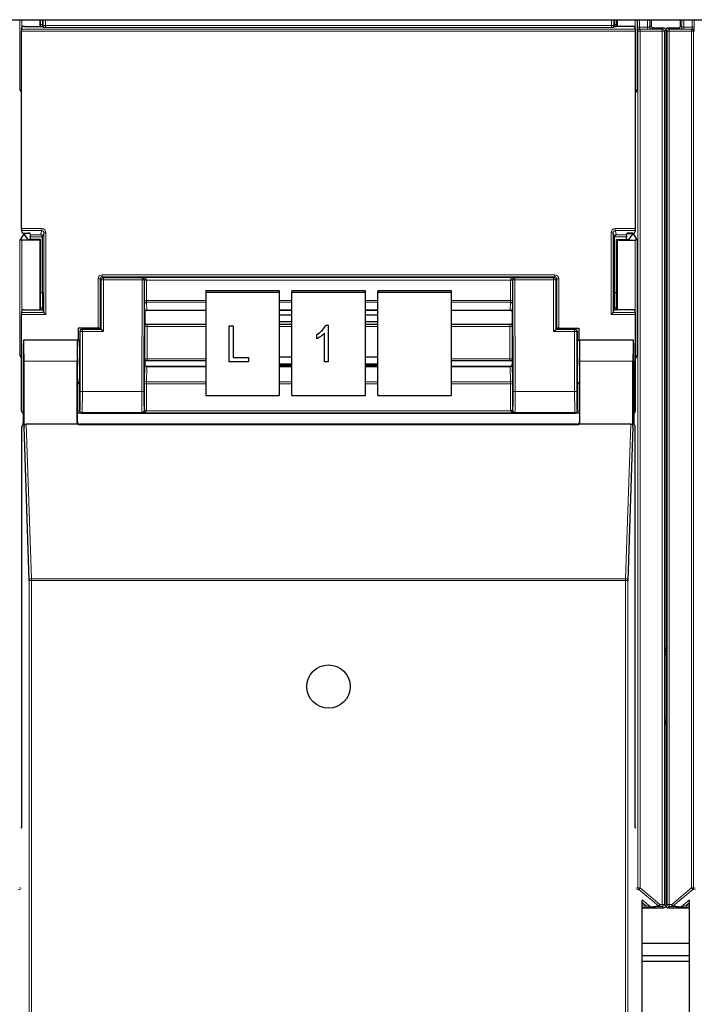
# Paper-space layout 'Blatt3' of a CAD drawing. Header units: millimetres. Extents: x 5 to 418, y 2 to 292.
# Tile 5 of 100: x 60 to 70, y 111 to 127. Entities that reach past the tile are written whole.
import ezdxf

# ---------------------------------------------------------------- set-up
doc = ezdxf.new("R2010")
doc.units = ezdxf.units.MM

psp = doc.layouts.new('Blatt3')

# ---------------------------------------------------------------- linework, layer by layer
at = {"color": 7, "linetype": 'Continuous', "lineweight": 25}
for p, q in [((55.2918, 126.7913), (133.1251, 126.7913)), ((59.7361, 126.643), (59.7496, 126.6833)), ((59.7829, 126.685), (60.034, 126.685)), ((60.0251, 126.7913), (60.0251, 126.685)), ((60.036, 126.685), (60.036, 126.7913)), ((60.066, 126.7109), (60.036, 126.7109)), ((60.0663, 126.7913), (60.066, 126.7109)), ((60.066, 126.7109), (60.0707, 126.6968)), ((60.0674, 126.6867), (60.0707, 126.6968)), ((60.08, 126.6689), (60.0707, 126.6968)), ((69.1369, 126.6689), (69.1462, 126.6968)), ((69.1509, 126.7109), (69.1462, 126.6968)), ((69.1496, 126.6867), (69.1462, 126.6968)), ((69.1509, 126.7109), (69.1507, 126.7913)), ((69.1809, 126.7109), (69.1509, 126.7109)), ((69.1809, 126.685), (69.1809, 126.7913)), ((69.434, 126.685), (69.1829, 126.685)), ((69.1918, 126.7913), (69.1918, 126.685)), ((69.4808, 126.643), (69.4674, 126.6833)), ((69.73, 126.7913), (69.73, 126.6953)), ((70.1983, 126.6953), (70.1983, 126.7913)), ((59.7356, 123.4741), (59.7356, 126.6097)), ((69.4814, 123.4741), (69.4814, 126.6097)), ((69.7633, 126.6619), (69.93, 126.6619)), ((69.9633, 126.6286), (69.9633, 116.8221)), ((69.965, 126.6286), (69.965, 116.8391)), ((69.9983, 126.6619), (70.165, 126.6619)), ((59.7077, 125.6755), (59.7356, 125.6336)), ((69.5093, 125.6755), (69.4814, 125.6336)), ((59.7496, 123.4005), (59.7361, 123.4408)), ((59.7829, 123.3988), (59.8362, 123.3988)), ((59.7839, 123.393), (59.7839, 123.3785)), ((59.8708, 123.3931), (59.7992, 123.3931)), ((59.8762, 123.3769), (59.8695, 123.3971)), ((69.3407, 123.3769), (69.3474, 123.3971)), ((69.3461, 123.3931), (69.4178, 123.3931)), ((69.434, 123.3988), (69.3808, 123.3988)), ((69.433, 123.3785), (69.433, 123.393)), ((69.4674, 123.4005), (69.4808, 123.4408)), ((59.7658, 123.3777), (59.7077, 123.2904)), ((60.0251, 123.2913), (59.741, 123.2913)), ((59.8342, 123.303), (59.7839, 123.3785)), ((60.036, 123.3022), (59.8675, 123.3022)), ((59.8768, 123.3022), (59.8768, 123.3436)), ((60.036, 123.3022), (60.0251, 123.2913)), ((60.0251, 123.2913), (60.0251, 122.185)), ((60.036, 122.185), (60.036, 123.3022)), ((60.0668, 122.4586), (60.0668, 123.3419)), ((69.1501, 122.4586), (69.1501, 123.3419)), ((69.1809, 123.3022), (69.1918, 123.2913)), ((69.1809, 123.3022), (69.3494, 123.3022)), ((69.1809, 122.185), (69.1809, 123.3022)), ((69.1918, 123.2913), (69.476, 123.2913)), ((69.1918, 123.2913), (69.1918, 122.185)), ((69.3402, 123.3022), (69.3402, 123.3436)), ((69.3827, 123.303), (69.433, 123.3785)), ((69.4511, 123.3777), (69.5093, 123.2904)), ((60.036, 122.4586), (60.0668, 122.4586)), ((60.0668, 122.4586), (60.066, 122.2109)), ((62.6585, 122.4909), (63.8251, 122.4909)), ((62.6585, 122.4909), (62.6585, 122.4619)), ((62.6585, 122.4619), (62.6585, 120.8206)), ((62.6585, 122.4619), (63.8251, 122.4619)), ((63.8251, 122.4909), (63.8251, 122.4619)), ((63.8251, 122.4619), (63.8251, 120.8206)), ((64.0251, 122.4909), (65.1918, 122.4909)), ((64.0251, 122.4909), (64.0251, 122.4619)), ((64.0251, 122.4619), (65.1918, 122.4619)), ((64.0251, 120.8206), (64.0251, 122.4619)), ((65.1918, 122.4909), (65.1918, 122.4619)), ((65.1918, 122.4619), (65.1918, 120.8206)), ((65.3918, 122.4909), (66.5585, 122.4909)), ((65.3918, 122.4909), (65.3918, 122.4619)), ((65.3918, 122.4619), (66.5585, 122.4619)), ((65.3918, 120.8206), (65.3918, 122.4619)), ((66.5585, 122.4909), (66.5585, 122.4619)), ((66.5585, 122.4619), (66.5585, 120.8206)), ((69.1509, 122.2109), (69.1501, 122.4586)), ((69.1501, 122.4586), (69.1809, 122.4586)), ((59.7361, 122.143), (59.7496, 122.1833)), ((59.7829, 122.185), (60.034, 122.185)), ((60.066, 122.2109), (60.036, 122.2109)), ((60.066, 122.2109), (60.0707, 122.1968)), ((60.0674, 122.1867), (60.0707, 122.1968)), ((60.0886, 122.143), (60.0707, 122.1968)), ((60.0887, 122.143), (60.122, 122.1097)), ((61.6918, 122.146), (61.6918, 122.1459)), ((61.6918, 122.1459), (61.6918, 121.9621)), ((61.7249, 122.1777), (62.6585, 122.1777)), ((63.8251, 122.1777), (64.0251, 122.1777)), ((64.0251, 122.176), (63.8251, 122.176)), ((65.1918, 122.1777), (65.3918, 122.1777)), ((65.3918, 122.176), (65.1918, 122.176)), ((66.5585, 122.1777), (67.4921, 122.1777)), ((67.5251, 122.1459), (67.5251, 121.9621)), ((69.095, 122.1097), (69.1283, 122.143)), ((69.1283, 122.143), (69.1462, 122.1968)), ((69.1509, 122.2109), (69.1462, 122.1968)), ((69.1496, 122.1867), (69.1462, 122.1968)), ((69.1809, 122.2109), (69.1509, 122.2109)), ((69.434, 122.185), (69.1829, 122.185)), ((69.4808, 122.143), (69.4674, 122.1833)), ((59.7356, 120.5752), (59.7356, 122.1097)), ((64.0251, 122.1), (63.8251, 122.1)), ((63.8251, 121.9976), (64.0251, 121.9976)), ((65.3918, 122.1), (65.1918, 122.1)), ((65.1918, 121.9976), (65.3918, 121.9976)), ((69.4814, 120.5752), (69.4814, 122.1097)), ((60.6318, 121.8936), (60.6318, 121.7)), ((60.9507, 121.8936), (60.6318, 121.8936)), ((60.6624, 121.8419), (60.6624, 121.3666)), ((60.951, 121.8752), (60.6957, 121.8752)), ((60.984, 121.8927), (60.9908, 121.8826)), ((60.9843, 121.8758), (60.9908, 121.8801)), ((60.9908, 121.8826), (60.9908, 121.8801)), ((61.0004, 121.8706), (60.9908, 121.8801)), ((61.0337, 121.8373), (61.0004, 121.8706)), ((61.695, 121.9589), (61.6918, 121.9621)), ((61.7295, 121.9579), (62.6585, 121.9579)), ((63.0338, 121.9318), (63.0944, 121.9318)), ((63.0338, 121.9315), (63.0338, 121.9318)), ((63.0338, 121.9315), (63.0944, 121.9315)), ((63.0338, 121.357), (63.0338, 121.9315)), ((63.0944, 121.9315), (63.0944, 121.9318)), ((63.0944, 121.9315), (63.0944, 121.4242)), ((63.8251, 121.9579), (64.0251, 121.9579)), ((64.5649, 121.9392), (64.6042, 121.9392)), ((64.5649, 121.9389), (64.5649, 121.9392)), ((64.5649, 121.9389), (64.6042, 121.9389)), ((64.6042, 121.9389), (64.6042, 121.9392)), ((64.6042, 121.9389), (64.6042, 121.357)), ((65.1918, 121.9579), (65.3918, 121.9579)), ((66.5585, 121.9579), (67.4875, 121.9579)), ((67.5219, 121.9589), (67.5251, 121.9621)), ((68.1833, 121.8373), (68.2166, 121.8706)), ((68.2166, 121.8706), (68.2261, 121.8801)), ((68.2329, 121.8927), (68.2261, 121.8826)), ((68.2261, 121.8826), (68.2261, 121.8801)), ((68.2326, 121.8758), (68.2261, 121.8801)), ((68.2659, 121.8752), (68.5213, 121.8752)), ((68.2662, 121.8936), (68.5851, 121.8936)), ((68.5546, 121.8419), (68.5546, 121.3666)), ((68.5851, 121.8936), (68.5851, 121.7)), ((59.7676, 121.6977), (59.7654, 121.7)), ((60.6251, 121.7), (59.7654, 121.7)), ((60.6222, 121.7), (59.7683, 121.7)), ((60.6225, 121.6997), (60.6249, 121.6977)), ((60.6251, 121.7), (60.6624, 121.7)), ((64.4224, 121.7897), (64.4224, 121.79)), ((64.4224, 121.7226), (64.4224, 121.7897)), ((64.5436, 121.357), (64.5436, 121.8121)), ((68.5546, 121.7), (68.5918, 121.7)), ((69.4516, 121.7), (68.5918, 121.7)), ((68.592, 121.6977), (68.5945, 121.6997)), ((69.4487, 121.7), (68.5947, 121.7)), ((69.4493, 121.6977), (69.4516, 121.7)), ((59.7077, 121.4588), (59.7356, 121.4169)), ((59.7596, 121.3666), (59.7596, 120.3936)), ((59.7741, 120.3295), (59.7741, 121.3666)), ((60.6164, 120.3912), (60.6164, 121.3666)), ((61.6948, 121.3747), (61.6918, 121.3718)), ((61.6918, 121.3718), (61.6918, 121.317)), ((62.6585, 121.3757), (61.729, 121.3757)), ((63.3368, 121.357), (63.0338, 121.357)), ((63.0944, 121.4244), (63.3368, 121.4244)), ((63.0944, 121.4242), (63.3368, 121.4242)), ((63.3368, 121.4242), (63.3368, 121.4244)), ((63.3368, 121.4242), (63.3368, 121.357)), ((64.0251, 121.4296), (63.8251, 121.4296)), ((64.6042, 121.357), (64.5436, 121.357)), ((65.3918, 121.4296), (65.1918, 121.4296)), ((67.4879, 121.3757), (66.5585, 121.3757)), ((67.5221, 121.3747), (67.5251, 121.3718)), ((67.5251, 121.3718), (67.5251, 121.317)), ((68.6005, 120.3912), (68.6005, 121.3666)), ((69.4428, 120.3295), (69.4428, 121.3666)), ((69.4574, 121.3666), (69.4574, 120.3936)), ((69.5093, 121.4588), (69.4814, 121.4169)), ((61.6918, 121.317), (61.6918, 121.3169)), ((62.6585, 121.2842), (61.725, 121.2842)), ((63.8251, 121.3272), (64.0251, 121.3272)), ((63.8251, 121.3091), (64.0251, 121.3091)), ((64.0251, 121.2842), (63.8251, 121.2842)), ((65.1918, 121.3272), (65.3918, 121.3272)), ((65.1918, 121.3091), (65.3918, 121.3091)), ((65.3918, 121.2842), (65.1918, 121.2842)), ((67.492, 121.2842), (66.5585, 121.2842)), ((67.5251, 121.3169), (67.5251, 121.317)), ((60.6251, 120.4), (60.6251, 121)), ((60.6566, 121.0333), (60.6507, 121.0244)), ((68.5604, 121.0333), (68.5662, 121.0244)), ((68.5918, 121), (68.5918, 120.4)), ((62.6585, 120.8206), (63.8251, 120.8206)), ((64.0251, 120.8206), (65.1918, 120.8206)), ((65.3918, 120.8206), (66.5585, 120.8206)), ((60.6266, 120.5419), (60.6251, 120.5419)), ((60.7415, 120.5419), (68.4755, 120.5419)), ((68.5918, 120.5419), (68.5903, 120.5419)), ((59.7407, 113.9666), (59.7407, 120.3091)), ((59.7412, 120.3425), (59.759, 120.3602)), ((59.8579, 117.8835), (59.7741, 120.3295)), ((60.6273, 120.3666), (59.8072, 120.3666)), ((68.5675, 120.3576), (60.6494, 120.3576)), ((68.5585, 120.3666), (60.6585, 120.3666)), ((69.4098, 120.3666), (68.5897, 120.3666)), ((69.4428, 120.3295), (69.359, 117.8835)), ((69.458, 120.3602), (69.4757, 120.3425)), ((69.4763, 113.9666), (69.4763, 120.3091)), ((69.9738, 116.7286), (69.9738, 115.6873)), ((69.9633, 115.5938), (69.9633, 112.7198)), ((69.965, 115.5768), (69.965, 112.7198)), ((59.7263, 113.9523), (59.7407, 113.9666)), ((69.4906, 113.9523), (69.4763, 113.9666)), ((69.5868, 96.2327), (69.5868, 112.8077)), ((70.3415, 96.2327), (70.3415, 112.8077)), ((69.5868, 112.6864), (69.93, 112.6864)), ((69.9983, 112.6864), (70.3415, 112.6864)), ((69.5868, 112.1246), (70.3415, 112.1246)), ((70.3415, 111.9246), (69.5868, 111.9246)), ((69.5868, 111.8413), (70.3415, 111.8413))]:
    psp.add_line(p, q, dxfattribs=at)
at = {"color": 7, "linetype": 'Continuous', "lineweight": 18}
for p, q in [((59.7077, 125.6755), (59.7077, 126.7913)), ((59.741, 126.7913), (59.741, 126.6575)), ((60.0799, 126.6992), (60.0799, 126.7913)), ((60.0799, 126.6992), (60.1132, 126.6992)), ((60.1132, 126.7913), (60.1132, 126.6992)), ((60.1132, 126.6992), (69.1037, 126.6992)), ((69.1026, 126.6659), (60.1143, 126.6659)), ((69.1037, 126.6992), (69.1037, 126.7913)), ((69.137, 126.6992), (69.1037, 126.6992)), ((69.137, 126.7913), (69.137, 126.6992)), ((69.476, 126.6575), (69.476, 126.7913)), ((69.5093, 126.7913), (69.5093, 125.6755)), ((69.514, 126.6746), (69.514, 126.7913)), ((69.514, 126.6746), (69.5473, 126.6746)), ((69.5473, 126.7913), (69.5473, 126.6746)), ((69.5473, 126.6746), (69.6761, 126.6746)), ((69.6761, 126.6746), (69.6761, 126.7913)), ((69.6761, 126.6412), (69.6761, 126.6746)), ((69.7094, 126.7913), (69.7094, 126.6747)), ((69.7094, 126.6747), (69.73, 126.6953)), ((70.1983, 126.6953), (70.2189, 126.6747)), ((70.2189, 126.6747), (70.2189, 126.7913)), ((70.2523, 126.7913), (70.2523, 126.6746)), ((70.2523, 126.6746), (70.2523, 126.6412)), ((70.2523, 126.6746), (70.381, 126.6746)), ((70.381, 126.6746), (70.381, 126.7913)), ((70.381, 126.6746), (70.4144, 126.6746)), ((70.4144, 126.7913), (70.4144, 126.6746)), ((69.4814, 126.6097), (59.7356, 126.6097)), ((59.7361, 126.643), (69.4808, 126.643)), ((69.5227, 126.6071), (69.5151, 126.6079)), ((69.5227, 126.6071), (69.556, 126.6071)), ((69.5227, 113.0031), (69.5227, 126.6071)), ((69.5485, 126.6412), (69.556, 126.6405)), ((69.6761, 126.6412), (69.5485, 126.6412)), ((69.556, 126.6071), (69.556, 126.6405)), ((69.556, 126.6405), (69.9085, 126.6405)), ((69.9085, 126.6071), (69.556, 126.6071)), ((69.556, 126.6071), (69.556, 113.0031)), ((69.7633, 126.6619), (69.7427, 126.6413)), ((69.9085, 126.6405), (69.93, 126.6619)), ((69.9085, 126.6071), (69.9085, 126.6405)), ((69.9085, 126.6071), (69.9419, 126.6071)), ((69.9085, 112.7412), (69.9085, 126.6071)), ((69.9633, 126.6286), (69.9419, 126.6071)), ((69.9419, 126.6071), (69.9419, 112.7412)), ((69.9865, 126.6071), (69.965, 126.6286)), ((69.9865, 112.7412), (69.9865, 126.6071)), ((69.9865, 126.6071), (70.0198, 126.6071)), ((69.9983, 126.6619), (70.0198, 126.6405)), ((70.0198, 126.6405), (70.0198, 126.6071)), ((70.0198, 126.6405), (70.3723, 126.6405)), ((70.0198, 126.6071), (70.0198, 112.7412)), ((70.3723, 126.6071), (70.0198, 126.6071)), ((70.1856, 126.6413), (70.165, 126.6619)), ((70.3799, 126.6412), (70.2523, 126.6412)), ((70.3723, 126.6405), (70.3799, 126.6412)), ((70.3723, 126.6405), (70.3723, 126.6071)), ((70.3723, 113.0031), (70.3723, 126.6071)), ((70.3723, 126.6071), (70.4056, 126.6071)), ((70.4132, 126.6079), (70.4056, 126.6071)), ((70.4056, 126.6071), (70.4056, 113.0031)), ((59.7356, 123.4741), (60.0553, 123.4741)), ((60.0553, 123.4408), (59.7361, 123.4408)), ((59.7658, 123.3777), (59.7658, 123.3991)), ((59.7992, 123.3988), (59.7992, 123.3931)), ((60.034, 123.3769), (60.0553, 123.4408)), ((60.0553, 123.4741), (60.0553, 123.4408)), ((60.0886, 123.4074), (60.0668, 123.3419)), ((60.0886, 123.4074), (60.122, 123.4074)), ((60.0886, 122.143), (60.0886, 123.4074)), ((60.122, 123.4074), (60.122, 122.1097)), ((69.095, 122.1097), (69.095, 123.4074)), ((69.095, 123.4074), (69.1283, 123.4074)), ((69.1283, 123.4074), (69.1283, 122.143)), ((69.1501, 123.3419), (69.1283, 123.4074)), ((69.1616, 123.4741), (69.4814, 123.4741)), ((69.1616, 123.4408), (69.1616, 123.4741)), ((69.4808, 123.4408), (69.1616, 123.4408)), ((69.1616, 123.4408), (69.1829, 123.3769)), ((69.4178, 123.3931), (69.4178, 123.3988)), ((69.4511, 123.3991), (69.4511, 123.3777)), ((59.7077, 121.4588), (59.7077, 123.2904)), ((59.741, 123.2913), (59.741, 122.1575)), ((59.8762, 123.3769), (60.034, 123.3769)), ((60.0668, 123.3436), (59.8768, 123.3436)), ((69.3402, 123.3436), (69.1502, 123.3436)), ((69.1829, 123.3769), (69.3407, 123.3769)), ((69.476, 122.1575), (69.476, 123.2913)), ((69.5093, 123.2904), (69.5093, 121.4588)), ((60.9507, 121.8936), (60.9507, 122.6747)), ((60.9507, 122.6747), (60.984, 122.6747)), ((61.0004, 122.6584), (60.984, 122.6747)), ((60.984, 122.6747), (60.984, 121.8927)), ((61.0004, 121.8706), (61.0004, 122.6584)), ((61.0337, 122.6584), (61.0004, 122.6584)), ((61.0174, 122.708), (61.0174, 122.7413)), ((61.0174, 122.7413), (68.1996, 122.7413)), ((61.0174, 122.708), (61.0337, 122.6917)), ((68.1996, 122.708), (61.0174, 122.708)), ((61.0337, 122.6584), (61.0337, 122.6917)), ((61.0337, 122.6917), (61.6497, 122.6917)), ((61.0337, 122.6584), (61.0337, 121.8373)), ((61.6497, 122.6584), (61.0337, 122.6584)), ((61.6443, 120.8869), (61.6497, 122.6584)), ((61.6497, 122.6917), (61.6528, 122.6948)), ((61.6497, 122.6584), (61.6497, 122.6917)), ((61.6497, 122.6584), (61.6831, 122.6583)), ((61.6528, 122.6948), (67.5641, 122.6948)), ((61.6831, 122.6583), (61.6776, 120.8868)), ((61.685, 122.6602), (61.6831, 122.6583)), ((61.685, 122.3247), (61.685, 122.65)), ((61.7183, 122.6556), (61.7183, 122.3304)), ((67.4986, 122.6556), (61.7183, 122.6556)), ((67.4986, 122.3304), (67.4986, 122.6556)), ((67.5339, 122.6583), (67.532, 122.6602)), ((67.532, 122.65), (67.532, 122.3247)), ((67.5339, 122.6583), (67.5672, 122.6584)), ((67.5393, 120.8868), (67.5339, 122.6583)), ((67.5641, 122.6948), (67.5672, 122.6917)), ((67.5672, 122.6917), (68.1833, 122.6917)), ((67.5672, 122.6584), (67.5672, 122.6917)), ((68.1833, 122.6584), (67.5672, 122.6584)), ((67.5672, 122.6584), (67.5727, 120.8869)), ((68.1833, 122.6917), (68.1996, 122.708)), ((68.1833, 122.6917), (68.1833, 122.6584)), ((68.1833, 122.6584), (68.2166, 122.6584)), ((68.1833, 121.8373), (68.1833, 122.6584)), ((68.1996, 122.708), (68.1996, 122.7413)), ((68.2329, 122.6747), (68.2166, 122.6584)), ((68.2166, 122.6584), (68.2166, 121.8706)), ((68.2329, 121.8927), (68.2329, 122.6747)), ((68.2329, 122.6747), (68.2662, 122.6747)), ((68.2662, 122.6747), (68.2662, 121.8936)), ((61.7183, 122.3304), (62.6585, 122.3304)), ((62.6585, 122.3048), (61.7189, 122.3048)), ((61.7189, 122.3048), (61.7245, 122.1798)), ((63.8251, 122.3304), (64.0251, 122.3304)), ((64.0251, 122.3048), (63.8251, 122.3048)), ((65.1918, 122.3304), (65.3918, 122.3304)), ((65.3918, 122.3048), (65.1918, 122.3048)), ((66.5585, 122.3304), (67.4986, 122.3304)), ((67.4981, 122.3048), (66.5585, 122.3048)), ((67.4924, 122.1798), (67.4981, 122.3048)), ((59.7361, 122.143), (60.0887, 122.143)), ((61.6912, 122.1485), (61.6856, 122.2736)), ((61.7245, 122.1798), (62.6585, 122.1798)), ((63.8251, 122.1798), (64.0251, 122.1798)), ((65.1918, 122.1798), (65.3918, 122.1798)), ((66.5585, 122.1798), (67.4924, 122.1798)), ((67.5314, 122.2736), (67.5258, 122.1485)), ((69.1283, 122.143), (69.4808, 122.143)), ((60.122, 122.1097), (59.7356, 122.1097)), ((69.4814, 122.1097), (69.095, 122.1097)), ((60.667, 121.8373), (60.6624, 121.8419)), ((60.667, 120.8869), (60.667, 121.8373)), ((60.7004, 121.8373), (60.667, 121.8373)), ((60.6957, 121.8752), (60.7004, 121.8706)), ((60.7004, 121.8373), (60.7004, 121.8706)), ((60.7004, 121.8706), (61.0004, 121.8706)), ((60.7004, 121.8373), (60.7004, 120.8869)), ((61.0337, 121.8373), (60.7004, 121.8373)), ((61.6947, 121.3976), (61.6947, 121.9131)), ((61.7281, 121.9188), (61.7281, 121.4033)), ((62.6585, 121.9188), (61.7281, 121.9188)), ((64.0251, 121.9188), (63.8251, 121.9188)), ((65.3918, 121.9188), (65.1918, 121.9188)), ((67.4889, 121.9188), (66.5585, 121.9188)), ((67.4889, 121.4033), (67.4889, 121.9188)), ((67.5222, 121.9131), (67.5222, 121.3976)), ((68.5166, 121.8373), (68.1833, 121.8373)), ((68.2166, 121.8706), (68.5166, 121.8706)), ((68.5166, 121.8706), (68.5213, 121.8752)), ((68.5166, 121.8373), (68.5166, 121.8706)), ((68.5166, 120.8869), (68.5166, 121.8373)), ((68.5166, 121.8373), (68.5499, 121.8373)), ((68.5546, 121.8419), (68.5499, 121.8373)), ((68.5499, 121.8373), (68.5499, 120.8869)), ((60.6249, 121.6998), (60.6583, 121.6998)), ((68.5587, 121.6998), (68.592, 121.6998)), ((60.6164, 121.3666), (59.7741, 121.3666)), ((61.7281, 121.4033), (62.6585, 121.4033)), ((66.5585, 121.4033), (67.4889, 121.4033)), ((69.4428, 121.3666), (68.6005, 121.3666)), ((61.6856, 121.067), (61.6912, 121.3021)), ((61.7245, 121.2764), (61.7189, 121.0414)), ((61.7245, 121.2764), (62.6585, 121.2764)), ((63.8251, 121.2764), (64.0251, 121.2764)), ((65.1918, 121.2764), (65.3918, 121.2764)), ((66.5585, 121.2764), (67.4924, 121.2764)), ((67.4981, 121.0414), (67.4924, 121.2764)), ((67.5258, 121.3021), (67.5314, 121.067)), ((61.7189, 121.0414), (62.6585, 121.0414)), ((63.8251, 121.0414), (64.0251, 121.0414)), ((65.1918, 121.0414), (65.3918, 121.0414)), ((66.5585, 121.0414), (67.4981, 121.0414)), ((60.6507, 121.0244), (60.6507, 120.5758)), ((60.7004, 120.8869), (60.667, 120.8869)), ((60.7004, 120.8869), (61.6443, 120.8869)), ((61.6443, 120.8869), (61.6776, 120.8868)), ((61.685, 120.5837), (61.685, 121.0044)), ((61.7183, 121.0101), (61.7183, 120.5894)), ((62.6585, 121.0101), (61.7183, 121.0101)), ((64.0251, 121.0101), (63.8251, 121.0101)), ((65.3918, 121.0101), (65.1918, 121.0101)), ((67.4986, 121.0101), (66.5585, 121.0101)), ((67.4986, 120.5894), (67.4986, 121.0101)), ((67.532, 121.0044), (67.532, 120.5837)), ((67.5393, 120.8868), (67.5727, 120.8869)), ((67.5727, 120.8869), (68.5166, 120.8869)), ((68.5166, 120.8869), (68.5499, 120.8869)), ((68.5662, 120.5758), (68.5662, 121.0244)), ((60.6507, 120.5758), (60.6251, 120.5758)), ((60.6507, 120.5758), (60.6619, 120.587)), ((61.6818, 120.5869), (61.685, 120.5837)), ((61.7171, 120.5769), (67.4998, 120.5769)), ((67.532, 120.5837), (67.5351, 120.5869)), ((68.5551, 120.587), (68.5662, 120.5758)), ((68.5918, 120.5758), (68.5662, 120.5758)), ((60.6952, 120.5537), (60.684, 120.5425)), ((61.6485, 120.5537), (60.6952, 120.5537)), ((61.6528, 120.5493), (61.6485, 120.5537)), ((67.5641, 120.5493), (61.6528, 120.5493)), ((67.5684, 120.5537), (67.5641, 120.5493)), ((68.5217, 120.5537), (67.5684, 120.5537)), ((68.5329, 120.5425), (68.5217, 120.5537)), ((59.8072, 120.3666), (59.8912, 117.9132)), ((60.6164, 120.3912), (60.6251, 120.4)), ((60.6585, 120.3666), (60.6494, 120.3576)), ((68.5675, 120.3576), (68.5585, 120.3666)), ((68.5918, 120.4), (68.6005, 120.3912)), ((69.3257, 117.9132), (69.4098, 120.3666)), ((59.8912, 117.8835), (59.8912, 117.9132)), ((59.8912, 117.9132), (69.3257, 117.9132)), ((69.3257, 117.8835), (69.3257, 117.9132)), ((59.8579, 95.9722), (59.8579, 117.8835)), ((59.8579, 117.8835), (59.8912, 117.8835)), ((59.8912, 117.8835), (59.8912, 95.9716)), ((69.3257, 117.8835), (59.8912, 117.8835)), ((69.3257, 95.9716), (69.3257, 117.8835)), ((69.3257, 117.8835), (69.359, 117.8835)), ((69.359, 117.8835), (69.359, 95.9722)), ((69.9547, 116.8071), (69.9633, 116.8221)), ((69.965, 116.8391), (69.9737, 116.8341)), ((69.9545, 115.7141), (69.9545, 116.7017)), ((69.9545, 116.7017), (69.9738, 116.7017)), ((69.9545, 115.7141), (69.9738, 115.7141)), ((69.9633, 115.5938), (69.9547, 115.6088)), ((69.9737, 115.5818), (69.965, 115.5768)), ((59.7204, 112.9738), (59.6823, 112.9776)), ((59.6943, 113.0031), (59.7263, 112.9999)), ((69.4906, 112.9999), (69.5227, 113.0031)), ((69.5346, 112.9776), (69.4966, 112.9738)), ((69.5227, 113.0031), (69.556, 113.0031)), ((69.556, 113.0031), (69.5346, 112.9776)), ((69.8468, 112.7157), (69.5346, 112.9776)), ((69.556, 113.0031), (69.8682, 112.7412)), ((70.0601, 112.7412), (70.3723, 113.0031)), ((70.3937, 112.9776), (70.0816, 112.7157)), ((70.3723, 113.0031), (70.4056, 113.0031)), ((70.3937, 112.9776), (70.3723, 113.0031)), ((70.4318, 112.9738), (70.3937, 112.9776)), ((70.4056, 113.0031), (70.4377, 112.9999)), ((69.5866, 112.8138), (69.7188, 112.7029)), ((69.6366, 112.7283), (69.5868, 112.7701)), ((69.965, 112.7913), (69.9633, 112.7913)), ((70.2096, 112.7029), (70.3418, 112.8138)), ((70.3415, 112.7701), (70.2917, 112.7283)), ((69.5868, 112.7283), (69.6366, 112.7283)), ((69.6366, 112.695), (69.5868, 112.695)), ((69.6366, 112.7283), (69.6366, 112.695)), ((69.7188, 112.7029), (69.8468, 112.7157)), ((69.8682, 112.7079), (69.7402, 112.6951)), ((69.8468, 112.7157), (69.8682, 112.7412)), ((69.8682, 112.7412), (69.9085, 112.7412)), ((69.8682, 112.7079), (69.8682, 112.7412)), ((69.9085, 112.7079), (69.8682, 112.7079)), ((69.9085, 112.7412), (69.9419, 112.7412)), ((69.9085, 112.7079), (69.9085, 112.7412)), ((69.93, 112.6864), (69.9085, 112.7079)), ((69.9419, 112.7412), (69.9633, 112.7198)), ((69.965, 112.7198), (69.9865, 112.7412)), ((69.9865, 112.7412), (70.0198, 112.7412)), ((70.0198, 112.7079), (69.9983, 112.6864)), ((70.0198, 112.7412), (70.0601, 112.7412)), ((70.0198, 112.7412), (70.0198, 112.7079)), ((70.0601, 112.7079), (70.0198, 112.7079)), ((70.0601, 112.7079), (70.0601, 112.7412)), ((70.0601, 112.7412), (70.0816, 112.7157)), ((70.1881, 112.6951), (70.0601, 112.7079)), ((70.0816, 112.7157), (70.2096, 112.7029)), ((70.2917, 112.7283), (70.2917, 112.695)), ((70.2917, 112.7283), (70.3415, 112.7283)), ((70.3415, 112.695), (70.2917, 112.695))]:
    psp.add_line(p, q, dxfattribs=at)
at = {"color": 7, "linetype": 'Continuous', "lineweight": 25}
psp.add_circle((64.6085, 116.2), 0.3442, dxfattribs=at)
at = {"color": 7, "linetype": 'Continuous', "lineweight": 18}
for centre, radius, start, end in [((69.7427, 126.6747), 0.0333, 180.0002, 269.9998), ((70.1856, 126.6747), 0.0333, 270.0002, 359.9998), ((69.5485, 126.6079), 0.0333, 90.00636, 180.00228), ((69.556, 126.6071), 0.0333, 90.00636, 180.00228), ((69.9085, 126.6071), 0.0333, 0.0002, 89.9998), ((70.0198, 126.6071), 0.0333, 90.0002, 179.9998), ((70.3723, 126.6071), 0.0333, 359.99772, 89.99364), ((70.3799, 126.6079), 0.0333, 359.99772, 89.99364), ((61.0337, 122.6584), 0.0333, 90.02044, 179.97956), ((61.6497, 122.6584), 0.0333, 359.84417, 89.97948), ((61.709, 122.2313), 0.4295, 88.75881, 93.20619), ((61.7104, 122.6014), 0.0548, 81.72868, 117.63396), ((67.5079, 122.2313), 0.4295, 86.79381, 91.24119), ((67.5065, 122.6014), 0.0548, 62.36604, 98.27132), ((67.5672, 122.6584), 0.0333, 90.02052, 180.15583), ((68.1832, 122.6584), 0.0333, 0.02044, 89.97956), ((61.7104, 122.2761), 0.0548, 81.72868, 117.63396), ((61.7181, 122.2722), 0.0326, 88.66024, 177.59954), ((67.4988, 122.2722), 0.0326, 2.40046, 91.33976), ((67.5065, 122.2761), 0.0548, 62.36604, 98.27132), ((61.7237, 122.1472), 0.0326, 88.66024, 177.59954), ((67.4932, 122.1472), 0.0326, 2.40046, 91.33976), ((60.7004, 121.8372), 0.0333, 90.02044, 179.97956), ((61.7202, 121.8645), 0.0548, 81.72868, 117.63396), ((67.4968, 121.8645), 0.0548, 62.36604, 98.27132), ((68.5166, 121.8372), 0.0333, 0.02044, 89.97956), ((61.7202, 121.349), 0.0548, 81.72868, 117.63396), ((67.4968, 121.349), 0.0548, 62.36604, 98.27132), ((61.7214, 121.3069), 0.0307, 189.14008, 275.72189), ((67.4955, 121.3069), 0.0307, 264.27811, 350.85992), ((61.7158, 121.0719), 0.0307, 189.14008, 275.72189), ((67.5011, 121.0719), 0.0307, 264.27811, 350.85992), ((61.7104, 120.9558), 0.0548, 81.72868, 117.63396), ((67.5065, 120.9558), 0.0548, 62.36604, 98.27132), ((60.6952, 120.587), 0.0333, 180.02044, 269.97956), ((61.6485, 120.587), 0.0333, 270.02036, 359.8033), ((61.6999, 120.5259), 0.0538, 71.31698, 106.71781), ((61.7104, 120.5351), 0.0548, 81.72868, 117.63396), ((67.5065, 120.5351), 0.0548, 62.36604, 98.27132), ((67.5171, 120.5259), 0.0538, 73.28219, 108.68302), ((67.5685, 120.587), 0.0333, 180.1967, 269.97964), ((68.5217, 120.587), 0.0333, 270.02044, 359.97956), ((59.8898, 117.8813), 0.032, 87.42531, 175.98585), ((69.3272, 117.8813), 0.032, 4.01415, 92.57469), ((70.038, 116.8071), 0.0833, 180.00042, 217.81526), ((70.038, 115.6088), 0.0833, 142.1847, 179.99958), ((69.556, 113.0031), 0.0333, 180.00099, 229.99351), ((70.3723, 113.0031), 0.0333, 310.00649, 359.99901), ((69.7402, 112.7284), 0.0333, 229.99382, 269.99754), ((69.8682, 112.7412), 0.0333, 229.99382, 269.99754), ((69.9085, 112.7412), 0.0333, 270.0002, 359.9998), ((70.0198, 112.7412), 0.0333, 180.0002, 269.9998), ((70.0601, 112.7412), 0.0333, 270.00246, 310.00618), ((70.1881, 112.7284), 0.0333, 270.00246, 310.00618)]:
    psp.add_arc(centre, radius, start, end, dxfattribs=at)
at = {"color": 7, "linetype": 'Continuous', "lineweight": 25}
for centre, radius, start, end in [((69.7633, 126.6953), 0.0333, 180.00017, 269.99983), ((70.165, 126.6953), 0.0333, 270.00017, 359.99983), ((69.93, 126.6286), 0.0333, 0.00017, 89.99983), ((69.9983, 126.6286), 0.0333, 90.00017, 179.99983), ((70.0483, 116.8391), 0.0833, 179.9999, 203.42807), ((70.0483, 115.5768), 0.0833, 156.57193, 180.0001), ((69.93, 112.7198), 0.0333, 270.00017, 359.99983), ((69.9983, 112.7198), 0.0333, 180.00017, 269.99983)]:
    psp.add_arc(centre, radius, start, end, dxfattribs=at)
for centre, major_axis, ratio, start_param, end_param in [((59.7829, 126.6833), (0.0333, 0), 0.0524078, 1.5707963, 3.1241394), ((60.034, 126.6867), (0.0333, 0), 0.0524078, 4.712389, 6.265732), ((69.1829, 126.6867), (0.0333, 0), 0.0524078, 3.1590459, 4.712389), ((69.434, 126.6833), (0.0333, 0), 0.0524078, 0.0174533, 1.5707963), ((59.7362, 126.6097), (0, 0.0333), 0.0174551, 0.0523599, 1.5707963), ((69.4808, 126.6097), (0, 0.0333), 0.0174551, 4.712389, 6.2308254), ((59.741, 125.6755), (0.0333, 0), 0.0261859, 3.1590459, 4.712389), ((69.476, 125.6755), (0.0333, 0), 0.0261859, 4.712389, 6.265732), ((59.7362, 123.4741), (0, 0.0333), 0.0174551, 1.5707963, 3.0892328), ((59.7829, 123.4006), (0.0333, 0), 0.0524078, 3.1590459, 4.712389), ((59.7992, 123.392), (0.0333, 0), 0.0349208, 1.5707963, 2.045545), ((59.8362, 123.3971), (0.0333, 0), 0.0524078, 0.0174533, 1.5707963), ((69.3808, 123.3971), (0.0333, 0), 0.0524078, 1.5707963, 3.1241394), ((69.4178, 123.392), (0.0333, 0), 0.0349208, 1.0960477, 1.5707963), ((69.434, 123.4006), (0.0333, 0), 0.0524078, 4.712389, 6.265732), ((69.4808, 123.4741), (0, 0.0333), 0.0174551, 3.1939525, 4.712389), ((59.741, 123.2904), (0.0333, 0), 0.0261859, 1.5707963, 3.1241394), ((59.7992, 123.3777), (0.0333, 0), 0.0261859, 2.045545, 3.1241394), ((59.8675, 123.3031), (0.0333, 0), 0.0261859, 3.1590459, 4.712389), ((59.8762, 123.3436), (0, 0.0333), 0.0174551, 4.712389, 6.2308254), ((60.034, 123.3436), (-0.0199, 0.0275), 0.9462863, 4.1136959, 5.6321324), ((60.0335, 123.3419), (-0.0105, -0.0317), 0.9984779, 1.8927601, 1.9442066), ((69.1835, 123.3419), (0.0105, -0.0317), 0.9984779, 4.3389788, 4.3904252), ((69.1829, 123.3436), (0.0199, 0.0275), 0.9462863, 0.6510529, 2.1694894), ((69.3407, 123.3436), (0, 0.0333), 0.0174551, 0.0523599, 1.5707963), ((69.3494, 123.3031), (0.0333, 0), 0.0261859, 4.712389, 6.265732), ((69.4178, 123.3777), (0.0333, 0), 0.0261859, 0.0174533, 1.0960477), ((69.476, 123.2904), (0.0333, 0), 0.0261859, 0.0174533, 1.5707963), ((59.7362, 122.1097), (0, 0.0333), 0.0174551, 0.0523599, 1.5707963), ((59.7829, 122.1833), (0.0333, 0), 0.0524078, 1.5707963, 3.1241394), ((60.034, 122.1867), (0.0333, 0), 0.0524078, 4.712389, 6.265732), ((60.122, 122.1431), (0.0333, 0), 0.0524078, 3.1590459, 3.1939525), ((61.7251, 122.2111), (0.0002, 0.0333), 0.034909, 3.1418078, 3.3561641), ((67.4918, 122.2111), (-0.0002, 0.0333), 0.034909, 2.9270212, 3.1413775), ((69.095, 122.1431), (0.0333, 0), 0.0524078, 6.2308254, 6.265732), ((69.1829, 122.1867), (0.0333, 0), 0.0524078, 3.1590459, 4.712389), ((69.434, 122.1833), (0.0333, 0), 0.0524078, 0.0174533, 1.5707963), ((69.4808, 122.1097), (0, 0.0333), 0.0174551, 4.712389, 6.2308254), ((60.6957, 121.8419), (-0.0236, 0.0236), 0.9996955, 5.4979394, 7.0684312), ((60.9507, 121.8927), (0.0333, 0), 0.0261859, 0.0174533, 1.5707963), ((60.951, 121.8758), (0.0333, 0), 0.0174551, 4.712389, 6.2570054), ((61.6959, 121.9247), (0.0002, 0.0667), 0.017455, 1.0317492, 1.745383), ((67.521, 121.9247), (-0.0002, 0.0667), 0.017455, 4.5378023, 5.2514361), ((68.2659, 121.8758), (0.0333, 0), 0.0174551, 3.1677726, 4.712389), ((68.2662, 121.8927), (0.0333, 0), 0.0261859, 1.5707963, 3.1241394), ((68.5212, 121.8419), (0.0236, 0.0236), 0.9996955, 5.4979394, 7.0684312), ((59.7654, 121.3666), (0, 0.3333), 0.0174551, 0, 1.5707963), ((59.7683, 121.3666), (0, 0.3333), 0.0174551, 4.712389, 6.3990863), ((60.6222, 121.3666), (0, 0.3333), 0.0174551, 6.2415702, 7.8539816), ((60.6251, 121.3666), (0, 0.3667), 0.0174551, 0.4315851, 3.1400061), ((60.6251, 121.3666), (0, 0.3333), 0.0174551, 0, 0.0349066), ((60.6585, 121.3666), (0, 0.3333), 0.0192006, 0.0349066, 2.9822904), ((68.5918, 121.3666), (0, 0.3333), 0.0174551, 6.2482787, 6.2831853), ((68.5947, 121.3666), (0, 0.3333), 0.0174551, 4.712389, 6.3248004), ((69.4487, 121.3666), (0, 0.3333), 0.0174551, 6.1672844, 7.8539816), ((69.4516, 121.3666), (0, 0.3333), 0.0174551, 4.712389, 6.2831853), ((59.741, 121.4588), (0.0333, 0), 0.0261859, 3.1590459, 4.712389), ((60.6565, 121.3666), (0, 0.3333), 0.0174551, 3.1677726, 4.712389), ((61.6959, 121.4092), (0.0002, 0.0667), 0.017455, 1.745383, 2.1135034), ((67.521, 121.4092), (-0.0002, 0.0667), 0.017455, 4.1696819, 4.5378023), ((68.5604, 121.3666), (0, 0.3333), 0.0174551, 1.5707963, 3.1154127), ((69.476, 121.4588), (0.0333, 0), 0.0261859, 4.712389, 6.265732), ((60.6174, 121.0245), (0.0333, 0), 0.0261859, 5.3096812, 6.265732), ((59.7689, 120.5753), (-0.0236, -0.0236), 0.9996955, 5.4979394, 6.783802), ((69.448, 120.5753), (0.0236, -0.0236), 0.9996955, 5.7825687, 7.0684312), ((59.7412, 120.3091), (0, 0.0333), 0.0174551, 0.0174533, 1.5707963), ((59.759, 120.3936), (0, 0.0333), 0.0174551, 3.1590459, 4.712389), ((59.8074, 120.3292), (-0.0013, 0.0374), 0.8908988, 6.2526748, 7.8155478), ((60.6497, 120.3912), (0.0236, 0.0236), 0.9996955, 2.3563468, 3.1864609), ((60.6585, 120.4), (-0.0236, -0.0236), 0.9996955, 5.4979394, 7.0684312), ((60.6506, 120.3921), (0.0137, 0.032), 0.9516992, 2.7872637, 3.5276413), ((68.5585, 120.4), (-0.0236, 0.0236), 0.9996955, 2.3563468, 3.9268385), ((68.5663, 120.3921), (-0.0137, 0.032), 0.9516992, 2.755544, 3.4959216), ((68.5672, 120.3912), (-0.0236, 0.0236), 0.9996955, 3.0967244, 3.9268385), ((69.4095, 120.3292), (0.0013, 0.0374), 0.8908988, 4.7508228, 6.3136958), ((69.458, 120.3936), (0, 0.0333), 0.0174551, 1.5707963, 3.1241394), ((69.4757, 120.3091), (0, 0.0333), 0.0174551, 4.712389, 6.265732)]:
    psp.add_ellipse(centre, major_axis=major_axis, ratio=ratio, start_param=start_param, end_param=end_param, dxfattribs=at)
at = {"color": 7, "linetype": 'Continuous', "lineweight": 18}
for centre, major_axis, ratio, start_param, end_param in [((60.0811, 126.6992), (0, 0.0667), 0.0174551, 1.5707963, 2.0425627), ((60.1144, 126.6992), (0, 0.0333), 0.0349101, 1.5707963, 3.0892328), ((69.1025, 126.6992), (0, 0.0333), 0.0349101, 3.1939525, 4.712389), ((69.1359, 126.6992), (0, 0.0667), 0.0174551, 4.2406227, 4.712389), ((69.5151, 126.6746), (0, 0.0667), 0.0174551, 1.5707963, 3.1398473), ((69.5485, 126.6746), (0, 0.0333), 0.0349101, 1.5707963, 3.1398473), ((69.6761, 126.6747), (0.0333, 0), 0.0034907, 4.712389, 6.28144), ((70.2523, 126.6747), (0.0333, 0), 0.0034907, 3.143338, 4.712389), ((70.3799, 126.6746), (0, 0.0333), 0.0349101, 3.143338, 4.712389), ((70.4132, 126.6746), (0, 0.0667), 0.0174551, 3.143338, 4.712389), ((69.6761, 126.6413), (0.0667, 0), 0.0017453, 4.712389, 6.28144), ((70.2523, 126.6413), (0.0667, 0), 0.0017453, 3.143338, 4.712389), ((60.0553, 123.4074), (-0.0211, -0.0633), 0.9984779, 1.8927601, 3.462643), ((60.0553, 123.4074), (0.0106, 0.0318), 0.9954497, 5.0343527, 6.6042357), ((69.1617, 123.4074), (0.0211, -0.0633), 0.9984779, 2.8205423, 4.3904252), ((69.1617, 123.4074), (-0.0106, 0.0318), 0.9954497, 5.962135, 7.5320179), ((61.0174, 122.6747), (0.0472, -0.0472), 0.9996955, 2.3563468, 3.9268385), ((61.0174, 122.6747), (-0.0236, 0.0236), 0.999087, 5.4979394, 7.0684312), ((61.6528, 122.6614), (-0.0126, 0.0311), 0.9515581, 4.3066748, 5.8802434), ((61.6528, 122.6614), (0.0655, -0.0008), 0.5086981, 0.0033224, 1.576891), ((61.6862, 122.6615), (0.0002, 0.0667), 0.017455, 1.5910756, 1.745383), ((61.7195, 122.6614), (0.0002, 0.0333), 0.034909, 1.591237, 1.7455444), ((67.5641, 122.6614), (0.0655, 0.0008), 0.5086981, 1.5647017, 3.1382703), ((67.4975, 122.6614), (-0.0002, 0.0333), 0.034909, 4.5376409, 4.6919483), ((67.5641, 122.6614), (0.0126, 0.0311), 0.9515581, 0.4029419, 1.9765105), ((67.5308, 122.6615), (-0.0002, 0.0667), 0.017455, 4.5378023, 4.6921097), ((68.1996, 122.6747), (-0.0472, -0.0472), 0.9996955, 2.3563468, 3.9268385), ((68.1996, 122.6747), (0.0236, 0.0236), 0.999087, 5.4979394, 7.0684312), ((61.6862, 122.3362), (0.0002, 0.0667), 0.017455, 1.745383, 2.7925805), ((61.7195, 122.3361), (0.0002, 0.0333), 0.034909, 1.7455444, 2.792742), ((67.4975, 122.3361), (-0.0002, 0.0333), 0.034909, 3.4904434, 4.5376409), ((67.5308, 122.3362), (-0.0002, 0.0667), 0.017455, 3.4906048, 4.5378023), ((61.6918, 122.2112), (0.0002, 0.0667), 0.017455, 2.7925805, 3.3471363), ((61.7251, 122.2111), (0.0002, 0.0333), 0.034909, 2.792742, 3.1418078), ((67.4918, 122.2111), (-0.0002, 0.0333), 0.034909, 3.1413775, 3.4904434), ((67.5252, 122.2112), (-0.0002, 0.0667), 0.017455, 2.936049, 3.4906048), ((61.7292, 121.9245), (0.0002, 0.0333), 0.034909, 6.2659472, 8.0287297), ((67.4877, 121.9245), (-0.0002, 0.0333), 0.034909, 4.5376409, 6.3004235), ((68.5585, 121.3666), (0, 0.3333), 0.0192006, 3.3008951, 6.2482787), ((68.5918, 121.3666), (0, 0.3667), 0.0174551, 3.1431792, 5.8516002), ((61.7292, 121.4091), (0.0002, 0.0333), 0.034909, 1.7455444, 3.1592611), ((67.4877, 121.4091), (-0.0002, 0.0333), 0.034909, 3.1239242, 4.5376409), ((61.6918, 121.251), (0.0002, 0.0667), 0.017455, 0.1436297, 0.6981854), ((61.7251, 121.2509), (0.0002, 0.0333), 0.034909, 0.1349247, 0.6983468), ((67.4918, 121.2509), (-0.0002, 0.0333), 0.034909, 5.5848385, 6.1482606), ((67.5252, 121.251), (-0.0002, 0.0667), 0.017455, 5.5849999, 6.1395556), ((61.6862, 121.016), (0.0002, 0.0667), 0.017455, 0.6981854, 1.745383), ((61.7195, 121.0159), (0.0002, 0.0333), 0.034909, 0.6983468, 1.7455444), ((67.4975, 121.0159), (-0.0002, 0.0333), 0.034909, 4.5376409, 5.5848385), ((67.5308, 121.016), (-0.0002, 0.0667), 0.017455, 4.5378023, 5.5849999), ((60.6618, 120.8869), (0, 0.3), 0.0174551, 3.1590459, 4.712389), ((60.6951, 120.8869), (0, 0.3333), 0.0157096, 3.1590459, 4.712389), ((61.6495, 120.8869), (0.0009, 0.3333), 0.0157095, 1.5708399, 3.1241829), ((61.6828, 120.8868), (0.0009, 0.3), 0.017455, 1.5708501, 3.1241931), ((67.5341, 120.8868), (-0.0009, 0.3), 0.017455, 3.1589922, 4.7123352), ((67.5674, 120.8869), (-0.0009, 0.3333), 0.0157095, 3.1590024, 4.7123455), ((68.5218, 120.8869), (0, 0.3333), 0.0157096, 1.5707963, 3.1241394), ((68.5552, 120.8869), (0, 0.3), 0.0174551, 1.5707963, 3.1241394), ((60.6841, 120.5758), (0.0236, 0.0236), 0.999087, 2.3563468, 3.9268385), ((61.6528, 120.5827), (0.0127, 0.0311), 0.9517046, 3.5460728, 4.9248829), ((61.6528, 120.5827), (0.0655, 0.0008), 0.5086435, 4.7062961, 6.0851062), ((61.6516, 120.5839), (-0.0139, 0.0306), 0.9906893, 4.0958032, 4.284408), ((61.6516, 120.5896), (-0.0271, 0.0612), 0.995438, 4.1059053, 4.2945101), ((67.5653, 120.5896), (0.0271, 0.0612), 0.995438, 1.9886753, 2.17728), ((67.5641, 120.5827), (0.0655, -0.0008), 0.5086435, 3.3396717, 4.7184819), ((67.5653, 120.5839), (0.0139, 0.0306), 0.9906893, 1.9987773, 2.1873821), ((67.5641, 120.5827), (-0.0127, 0.0311), 0.9517046, 1.3583024, 2.7371125), ((68.5329, 120.5758), (0.0236, -0.0236), 0.999087, 5.4979394, 7.0684312), ((69.6365, 112.7284), (0.0823, -0.0255), 0.0008127, 4.7143263, 6.2725671), ((69.6365, 112.6951), (0.1037, 0), 0.0011218, 4.7137261, 6.2719669), ((70.2919, 112.6951), (0.1037, 0), 0.0011218, 3.1528111, 4.7110519), ((70.2919, 112.7284), (0.0823, 0.0255), 0.0008127, 3.1522108, 4.7104517)]:
    psp.add_ellipse(centre, major_axis=major_axis, ratio=ratio, start_param=start_param, end_param=end_param, dxfattribs=at)
at = {"color": 7, "linetype": 'Continuous', "lineweight": 25}
for points, knots in [([(60.1143, 126.6659), (60.1142, 126.6659), (60.1075, 126.6662), (60.0953, 126.6668), (60.0825, 126.6679), (60.0808, 126.6686), (60.08, 126.6689)], [0, 0, 0, 0, 0.0069027, 0.4128976, 0.7521669, 1, 1, 1, 1]), ([(69.1369, 126.6689), (69.1362, 126.6686), (69.1344, 126.6679), (69.1216, 126.6668), (69.1095, 126.6662), (69.1027, 126.6659), (69.1026, 126.6659)], [0, 0, 0, 0, 0.2478331, 0.5871024, 0.9930973, 1, 1, 1, 1]), ([(61.6919, 122.1488), (61.6919, 122.1488), (61.6919, 122.1488), (61.6921, 122.1499), (61.6925, 122.1524), (61.6939, 122.1572), (61.6979, 122.1649), (61.706, 122.1726), (61.7159, 122.1774), (61.7224, 122.1773), (61.725, 122.1772)], [0, 0, 0, 0, 0.0589879, 0.1238611, 0.1744013, 0.2546619, 0.4160732, 0.6475644, 0.8604761, 1, 1, 1, 1]), ([(67.4921, 122.1772), (67.4938, 122.1773), (67.4992, 122.1778), (67.5074, 122.1745), (67.515, 122.1691), (67.52, 122.1631), (67.5228, 122.1575), (67.5242, 122.1531), (67.5248, 122.1506), (67.525, 122.1493), (67.525, 122.1488), (67.525, 122.1487), (67.525, 122.1487)], [0, 0, 0, 0, 0.0928952, 0.2989097, 0.4649094, 0.604912, 0.7214194, 0.8102341, 0.8649665, 0.9068795, 0.9568689, 1, 1, 1, 1]), ([(61.695, 121.9589), (61.6958, 121.9588), (61.6975, 121.9585), (61.7103, 121.9582), (61.7225, 121.958), (61.7293, 121.9579), (61.7295, 121.9579)], [0, 0, 0, 0, 0.2473085, 0.585443, 0.9931125, 1, 1, 1, 1]), ([(64.4224, 121.79), (64.4555, 121.8121), (64.5147, 121.8514), (64.5496, 121.9124), (64.5649, 121.9392)], [0, 0, 0, 0, 0.5602037, 1, 1, 1, 1]), ([(64.4224, 121.7897), (64.4555, 121.8118), (64.5147, 121.8511), (64.5496, 121.9121), (64.5649, 121.9389)], [0, 0, 0, 0, 0.5602037, 1, 1, 1, 1]), ([(67.4875, 121.9579), (67.4876, 121.9579), (67.4944, 121.958), (67.5066, 121.9582), (67.5194, 121.9585), (67.5212, 121.9588), (67.5219, 121.9589)], [0, 0, 0, 0, 0.0068875, 0.414557, 0.7526915, 1, 1, 1, 1]), ([(60.6249, 121.6977), (60.6294, 121.6981), (60.635, 121.6986), (60.6449, 121.6991), (60.649, 121.6994), (60.6517, 121.6995), (60.6536, 121.6996), (60.6549, 121.6997), (60.6558, 121.6997), (60.6564, 121.6997), (60.6569, 121.6997), (60.6573, 121.6998), (60.6576, 121.6998), (60.658, 121.6998), (60.6582, 121.6998), (60.6582, 121.6998), (60.6583, 121.6998)], [0, 0, 0, 0, 0.5499294, 0.7043433, 0.8062148, 0.8729938, 0.9166665, 0.9452305, 0.9639523, 0.9762787, 0.9844591, 0.9899609, 0.9956125, 0.9978401, 0.9996316, 1, 1, 1, 1]), ([(64.5436, 121.8121), (64.5233, 121.7923), (64.487, 121.7569), (64.4421, 121.7331), (64.4224, 121.7226)], [0, 0, 0, 0, 0.5597552, 1, 1, 1, 1]), ([(68.5587, 121.6998), (68.5588, 121.6998), (68.5589, 121.6998), (68.5593, 121.6998), (68.5603, 121.6997), (68.5627, 121.6996), (68.5708, 121.6992), (68.5829, 121.6986), (68.5892, 121.698), (68.592, 121.6977)], [0, 0, 0, 0, 0.0018888, 0.004446, 0.0111679, 0.0408889, 0.1586871, 0.6296709, 1, 1, 1, 1]), ([(61.729, 121.3757), (61.7289, 121.3757), (61.7222, 121.3756), (61.71, 121.3754), (61.6973, 121.3751), (61.6955, 121.3748), (61.6948, 121.3747)], [0, 0, 0, 0, 0.00690929, 0.4121797, 0.75193931, 1, 1, 1, 1]), ([(67.5221, 121.3747), (67.5214, 121.3748), (67.5196, 121.3751), (67.5069, 121.3754), (67.4948, 121.3756), (67.488, 121.3757), (67.4879, 121.3757)], [0, 0, 0, 0, 0.24806069, 0.5878203, 0.99309071, 1, 1, 1, 1]), ([(61.6918, 121.3169), (61.6922, 121.3132), (61.6929, 121.3058), (61.6987, 121.2959), (61.7071, 121.2884), (61.716, 121.2848), (61.7221, 121.284), (61.7246, 121.2839), (61.7251, 121.2839)], [0, 0, 0, 0, 0.2147108, 0.4294223, 0.6441235, 0.8588478, 0.9659952, 1, 1, 1, 1]), ([(61.7007, 121.295), (61.6994, 121.2964), (61.6967, 121.2994), (61.6942, 121.3045), (61.6928, 121.3089), (61.6923, 121.3114), (61.6921, 121.3124), (61.6921, 121.3127), (61.6921, 121.3128)], [0, 0, 0, 0, 0.2517316, 0.5254353, 0.7337081, 0.8618917, 0.9605601, 1, 1, 1, 1]), ([(61.725, 121.2848), (61.7232, 121.2846), (61.7177, 121.2842), (61.7096, 121.2877), (61.7033, 121.2917), (61.7011, 121.2945), (61.7007, 121.295)], [0, 0, 0, 0, 0.1914603, 0.6026864, 0.9342801, 1, 1, 1, 1]), ([(67.4918, 121.2839), (67.4924, 121.2839), (67.4948, 121.284), (67.501, 121.2848), (67.5098, 121.2884), (67.5183, 121.2959), (67.524, 121.3058), (67.5248, 121.3132), (67.5251, 121.3169)], [0, 0, 0, 0, 0.0340048, 0.1411522, 0.3558765, 0.5705777, 0.7852892, 1, 1, 1, 1]), ([(67.5249, 121.3128), (67.5248, 121.3124), (67.5247, 121.3118), (67.5242, 121.3089), (67.5226, 121.3038), (67.5183, 121.2963), (67.5103, 121.289), (67.5006, 121.2845), (67.4943, 121.2847), (67.4919, 121.2848)], [0, 0, 0, 0, 0.0594616, 0.1154702, 0.2245848, 0.3871113, 0.6282733, 0.8591097, 1, 1, 1, 1]), ([(60.6566, 121.0332), (60.6564, 121.0332), (60.6546, 121.0332), (60.6491, 121.0323), (60.6404, 121.0288), (60.632, 121.0212), (60.6262, 121.0112), (60.6255, 121.0037), (60.6251, 121)], [0, 0, 0, 0, 0.00991952, 0.10887685, 0.33168964, 0.55446811, 0.77723386, 1, 1, 1, 1]), ([(60.7415, 120.5419), (60.7401, 120.5419), (60.7373, 120.5419), (60.7331, 120.5419), (60.7289, 120.5419), (60.7241, 120.5419), (60.7198, 120.5418), (60.7155, 120.5418), (60.7118, 120.5418), (60.7072, 120.5417), (60.7028, 120.5417), (60.6984, 120.5416), (60.6949, 120.5416), (60.6913, 120.5415), (60.6884, 120.5415), (60.6854, 120.5415), (60.6831, 120.5415), (60.6806, 120.5415), (60.6775, 120.5415), (60.6731, 120.5416), (60.6682, 120.5416), (60.6631, 120.5417), (60.6584, 120.5417), (60.6539, 120.5418), (60.6502, 120.5418), (60.6463, 120.5418), (60.6422, 120.5419), (60.6378, 120.5419), (60.6341, 120.5419), (60.6304, 120.5419), (60.6279, 120.5419), (60.6266, 120.5419)], [0, 0, 0, 0, 0.0327047, 0.0656664, 0.0993463, 0.1332352, 0.1828168, 0.2077021, 0.2455652, 0.2835371, 0.3345436, 0.3718679, 0.4091915, 0.4361138, 0.4739707, 0.4848925, 0.5106869, 0.5271078, 0.5439832, 0.59058, 0.650918, 0.68672, 0.7352305, 0.783892, 0.8085753, 0.8333545, 0.8831186, 0.9119648, 0.9409428, 0.9703805, 1, 1, 1, 1]), ([(60.684, 120.5425), (60.6841, 120.5425), (60.6906, 120.5424), (60.7027, 120.5422), (60.7224, 120.542), (60.7358, 120.5419), (60.7415, 120.5419)], [0, 0, 0, 0, 0.00696, 0.4064555, 0.7501921, 1, 1, 1, 1]), ([(68.4755, 120.5419), (68.4811, 120.5419), (68.4946, 120.542), (68.5142, 120.5422), (68.5263, 120.5424), (68.5328, 120.5425), (68.5329, 120.5425)], [0, 0, 0, 0, 0.2498079, 0.5935445, 0.99304, 1, 1, 1, 1]), ([(68.5903, 120.5419), (68.5846, 120.5419), (68.5704, 120.5419), (68.5554, 120.5417), (68.5435, 120.5416), (68.537, 120.5415), (68.5312, 120.5415), (68.5231, 120.5415), (68.5111, 120.5417), (68.4937, 120.5419), (68.4804, 120.5419), (68.4755, 120.5419)], [0, 0, 0, 0, 0.1330646, 0.3341643, 0.4090242, 0.4845468, 0.5104177, 0.543717, 0.6868876, 0.8832255, 1, 1, 1, 1]), ([(69.9737, 116.8341), (69.9737, 116.8339), (69.9737, 116.8306), (69.9737, 116.8187), (69.9737, 116.7971), (69.9738, 116.7648), (69.9738, 116.74), (69.9738, 116.7286)], [0, 0, 0, 0, 0.0051807, 0.1169611, 0.4233704, 0.73591, 1, 1, 1, 1]), ([(69.9738, 115.6873), (69.9738, 115.6759), (69.9738, 115.6511), (69.9737, 115.6188), (69.9737, 115.5971), (69.9737, 115.5853), (69.9737, 115.582), (69.9737, 115.5818)], [0, 0, 0, 0, 0.26409, 0.5766296, 0.8830389, 0.9948193, 1, 1, 1, 1])]:
    psp.add_open_spline(points, degree=3, knots=knots, dxfattribs=at)
psp.add_open_spline([(68.5585, 121.0333), (68.5628, 121.0328), (68.5716, 121.0318), (68.5826, 121.0241), (68.5903, 121.0131), (68.5913, 121.0043), (68.5918, 121)], degree=3, dxfattribs=at)
at = {"color": 7, "linetype": 'Continuous', "lineweight": 18}
for points, knots in [([(69.9545, 116.7017), (69.9545, 116.7131), (69.9546, 116.738), (69.9546, 116.7703), (69.9546, 116.7919), (69.9547, 116.8037), (69.9547, 116.807), (69.9547, 116.8071)], [0, 0, 0, 0, 0.264538, 0.5779488, 0.8835529, 0.9948101, 1, 1, 1, 1]), ([(69.9547, 116.8071), (69.9547, 116.8069), (69.9547, 116.8015), (69.956, 116.7829), (69.9631, 116.7596), (69.9712, 116.742), (69.9738, 116.7364)], [0, 0, 0, 0, 0.0098157, 0.2201312, 0.7528647, 1, 1, 1, 1]), ([(69.9547, 115.6088), (69.9547, 115.6089), (69.9547, 115.6122), (69.9546, 115.624), (69.9546, 115.6456), (69.9546, 115.6779), (69.9545, 115.7028), (69.9545, 115.7141)], [0, 0, 0, 0, 0.0051899, 0.1164471, 0.4220512, 0.735462, 1, 1, 1, 1]), ([(69.9547, 115.6088), (69.9547, 115.609), (69.9547, 115.6118), (69.9549, 115.6173), (69.9557, 115.6256), (69.9573, 115.6346), (69.9597, 115.6441), (69.9627, 115.6535), (69.9661, 115.6621), (69.9695, 115.6702), (69.972, 115.6758), (69.9735, 115.679), (69.9738, 115.6796)], [0, 0, 0, 0, 0.0097665, 0.1142519, 0.2191259, 0.3505738, 0.4826664, 0.616354, 0.7504175, 0.8601838, 0.9700056, 1, 1, 1, 1])]:
    psp.add_open_spline(points, degree=3, knots=knots, dxfattribs=at)

doc.saveas('drawing.dxf')
